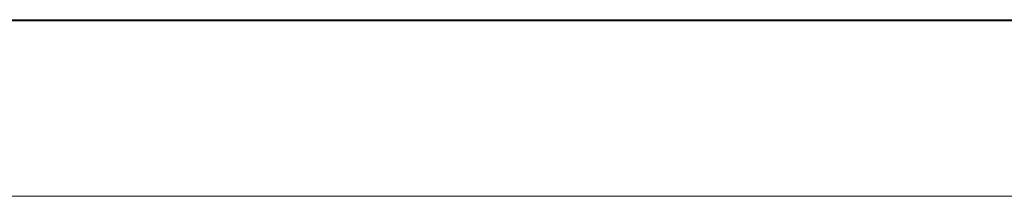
# Model space of a CAD drawing. Header units: inches. Extents: x 511 to 849, y 252 to 484.
# Tile 64 of 235: x 606.3 to 615.28, y 387.81 to 389.42. Entities that reach past the tile are written whole.
import ezdxf

# ---------------------------------------------------------------- set-up
doc = ezdxf.new("R2010")
doc.units = ezdxf.units.IN
doc.header["$MEASUREMENT"] = 0
doc.layers.add('1', color=7, linetype='Continuous')

# ---------------------------------------------------------------- blocks, each defined once
blk = doc.blocks.new('block 1539')
at = {"layer": '1', "color": 155, "lineweight": 18, "true_color": 0x4c7299}
blk.add_lwpolyline([(590.7189, 389.4177), (628.7189, 389.4177)], dxfattribs=at)
blk = doc.blocks.new('block 1872')
at = {"layer": '1', "color": 18, "lineweight": 13, "true_color": 0x4c0000}
blk.add_lwpolyline([(668.0568, 389.4077), (554.9353, 389.4077)], dxfattribs=at)
blk = doc.blocks.new('block 1874')
at = {"layer": '1', "color": 18, "lineweight": 13, "true_color": 0x4c0000}
blk.add_lwpolyline([(668.0568, 389.4077), (554.9353, 389.4077)], dxfattribs=at)
blk = doc.blocks.new('block 1910')
at = {"layer": '1', "color": 18, "lineweight": 13, "true_color": 0x4c0000}
blk.add_lwpolyline([(612.5082, 389.4077), (606.3876, 389.4077)], dxfattribs=at)
blk = doc.blocks.new('block 1911')
at = {"layer": '1', "color": 18, "lineweight": 13, "true_color": 0x4c0000}
blk.add_lwpolyline([(612.5097, 389.4077), (606.3891, 389.4077)], dxfattribs=at)
blk = doc.blocks.new('block 1922')
at = {"layer": '1', "color": 18, "lineweight": 13, "true_color": 0x4c0000}
blk.add_lwpolyline([(612.5097, 389.4077), (606.3891, 389.4077)], dxfattribs=at)
blk = doc.blocks.new('block 1928')
at = {"layer": '1', "color": 18, "lineweight": 13, "true_color": 0x4c0000}
blk.add_lwpolyline([(612.5082, 389.4077), (606.3876, 389.4077)], dxfattribs=at)
blk = doc.blocks.new('block 1975')
at = {"layer": '1', "color": 18, "lineweight": 13, "true_color": 0x4c0000}
blk.add_lwpolyline([(543.5966, 389.4077), (656.7181, 389.4077)], dxfattribs=at)
blk = doc.blocks.new('block 2006')
at = {"layer": '1', "color": 18, "lineweight": 13, "true_color": 0x4c0000}
blk.add_lwpolyline([(543.5966, 389.4077), (656.7181, 389.4077)], dxfattribs=at)
blk = doc.blocks.new('block 5152')
at = {"layer": '1', "color": 155, "lineweight": 18, "true_color": 0x4c7299}
blk.add_lwpolyline([(668.0568, 389.4077), (554.9353, 389.4077)], dxfattribs=at)
blk = doc.blocks.new('block 5162')
at = {"layer": '1', "color": 155, "lineweight": 18, "true_color": 0x4c7299}
blk.add_lwpolyline([(668.0568, 387.8077), (554.9353, 387.8077)], dxfattribs=at)
blk = doc.blocks.new('block 5172')
at = {"layer": '1', "color": 18, "lineweight": 13, "true_color": 0x4c0000}
for points in [[(668.0568, 389.4077), (591.2629, 389.4077), (572.0644, 389.4077), (562.4652, 389.4077), (557.6656, 389.4077), (555.2658, 389.4077), (554.3193, 389.4077)], [(544.9167, 389.4077), (583.3136, 389.4077), (621.7105, 389.4077), (640.909, 389.4077)]]:
    blk.add_lwpolyline(points, dxfattribs=at)
blk = doc.blocks.new('block 5203')
at = {"layer": '1', "color": 18, "lineweight": 13, "true_color": 0x4c0000}
blk.add_lwpolyline([(614.0995, 389.4077), (614.1006, 389.4077), (614.1041, 389.4077), (614.11, 389.4077), (614.1183, 389.4077), (614.1289, 389.4077), (614.1419, 389.4077), (614.1568, 389.4077), (614.1736, 389.4077), (614.1918, 389.4077), (614.2112, 389.4077), (614.2314, 389.4077), (614.253, 389.4077), (614.2759, 389.4077), (614.2998, 389.4077), (614.3496, 389.4077), (614.3994, 389.4077), (614.4233, 389.4077), (614.4462, 389.4077), (614.4678, 389.4077), (614.488, 389.4077), (614.5074, 389.4077), (614.5256, 389.4077), (614.5424, 389.4077), (614.5573, 389.4077), (614.5703, 389.4077), (614.5809, 389.4077), (614.5892, 389.4077), (614.5951, 389.4077), (614.5986, 389.4077), (614.5997, 389.4077), (614.5986, 389.4077), (614.5951, 389.4077), (614.5892, 389.4077), (614.5809, 389.4077), (614.5703, 389.4077), (614.5573, 389.4077), (614.5424, 389.4077), (614.5256, 389.4077), (614.5074, 389.4077), (614.488, 389.4077), (614.4678, 389.4077), (614.4462, 389.4077), (614.4233, 389.4077), (614.3994, 389.4077), (614.3496, 389.4077), (614.2998, 389.4077), (614.2759, 389.4077), (614.253, 389.4077), (614.2314, 389.4077), (614.2112, 389.4077), (614.1918, 389.4077), (614.1736, 389.4077), (614.1568, 389.4077), (614.1419, 389.4077), (614.1289, 389.4077), (614.1183, 389.4077), (614.1099, 389.4077), (614.1041, 389.4077), (614.1006, 389.4077), (614.0995, 389.4077)], dxfattribs=at)
blk = doc.blocks.new('block 5273')
at = {"layer": '1', "color": 18, "lineweight": 13, "true_color": 0x4c0000}
blk.add_lwpolyline([(614.0995, 389.4077), (614.1006, 389.4077), (614.1041, 389.4077), (614.11, 389.4077), (614.1183, 389.4077), (614.1289, 389.4077), (614.1419, 389.4077), (614.1568, 389.4077), (614.1736, 389.4077), (614.1918, 389.4077), (614.2112, 389.4077), (614.2314, 389.4077), (614.253, 389.4077), (614.2759, 389.4077), (614.2998, 389.4077), (614.3496, 389.4077), (614.3994, 389.4077), (614.4233, 389.4077), (614.4462, 389.4077), (614.4678, 389.4077), (614.488, 389.4077), (614.5074, 389.4077), (614.5256, 389.4077), (614.5424, 389.4077), (614.5573, 389.4077), (614.5703, 389.4077), (614.5809, 389.4077), (614.5892, 389.4077), (614.5951, 389.4077), (614.5986, 389.4077), (614.5997, 389.4077), (614.5986, 389.4077), (614.5951, 389.4077), (614.5892, 389.4077), (614.5809, 389.4077), (614.5703, 389.4077), (614.5573, 389.4077), (614.5424, 389.4077), (614.5256, 389.4077), (614.5074, 389.4077), (614.488, 389.4077), (614.4678, 389.4077), (614.4462, 389.4077), (614.4233, 389.4077), (614.3994, 389.4077), (614.3496, 389.4077), (614.2998, 389.4077), (614.2759, 389.4077), (614.253, 389.4077), (614.2314, 389.4077), (614.2112, 389.4077), (614.1918, 389.4077), (614.1736, 389.4077), (614.1568, 389.4077), (614.1419, 389.4077), (614.1289, 389.4077), (614.1183, 389.4077), (614.1099, 389.4077), (614.1041, 389.4077), (614.1006, 389.4077), (614.0995, 389.4077)], dxfattribs=at)
blk = doc.blocks.new('block 5350')
at = {"layer": '1', "color": 18, "lineweight": 13, "true_color": 0x4c0000}
for points in [[(668.0568, 389.4077), (591.2629, 389.4077), (572.0644, 389.4077), (562.4652, 389.4077), (557.6656, 389.4077), (555.2658, 389.4077), (554.3193, 389.4077)], [(544.9167, 389.4077), (583.3136, 389.4077), (621.7105, 389.4077), (640.909, 389.4077)]]:
    blk.add_lwpolyline(points, dxfattribs=at)
blk = doc.blocks.new('block 5517')
at = {"layer": '1', "color": 18, "lineweight": 13, "true_color": 0x4c0000}
blk.add_open_spline([(612.3675, 389.4077), (612.3321, 389.4077), (612.3143, 389.4077), (612.3143, 389.4077), (612.3143, 389.4077), (612.3304, 389.4077), (612.3626, 389.4077), (612.3949, 389.4077), (612.4347, 389.4077), (612.4819, 389.4077), (612.5293, 389.4077), (612.569, 389.4077), (612.6012, 389.4077), (612.6333, 389.4077), (612.6497, 389.4077), (612.6497, 389.4077), (612.6497, 389.4077), (612.6334, 389.4077), (612.6012, 389.4077), (612.5689, 389.4077), (612.5289, 389.4077), (612.4808, 389.4077), (612.4336, 389.4077), (612.3958, 389.4077), (612.3675, 389.4077)], degree=3, knots=[0, 0, 0, 0, 1, 1, 1, 2, 2, 2, 3, 3, 3, 4, 4, 4, 5, 5, 5, 6, 6, 6, 7, 7, 7, 8, 8, 8, 8], dxfattribs=at)
blk = doc.blocks.new('block 5518')
at = {"layer": '1', "color": 18, "lineweight": 13, "true_color": 0x4c0000}
blk.add_open_spline([(613.6711, 389.4077), (613.6357, 389.4077), (613.6179, 389.4077), (613.6179, 389.4077), (613.6179, 389.4077), (613.634, 389.4077), (613.6662, 389.4077), (613.6986, 389.4077), (613.7383, 389.4077), (613.7855, 389.4077), (613.833, 389.4077), (613.8727, 389.4077), (613.9049, 389.4077), (613.9369, 389.4077), (613.9534, 389.4077), (613.9534, 389.4077), (613.9534, 389.4077), (613.937, 389.4077), (613.9049, 389.4077), (613.8725, 389.4077), (613.8325, 389.4077), (613.7844, 389.4077), (613.7372, 389.4077), (613.6995, 389.4077), (613.6711, 389.4077)], degree=3, knots=[0, 0, 0, 0, 1, 1, 1, 2, 2, 2, 3, 3, 3, 4, 4, 4, 5, 5, 5, 6, 6, 6, 7, 7, 7, 8, 8, 8, 8], dxfattribs=at)
blk = doc.blocks.new('block 5520')
at = {"layer": '1', "color": 18, "lineweight": 13, "true_color": 0x4c0000}
blk.add_open_spline([(613.5949, 389.4077), (613.5398, 389.4077), (613.5121, 389.4077), (613.5121, 389.4077), (613.5121, 389.4077), (613.5222, 389.4077), (613.5426, 389.4077), (613.5629, 389.4077), (613.5934, 389.4077), (613.6336, 389.4077), (613.6738, 389.4077), (613.7246, 389.4077), (613.7855, 389.4077), (613.8306, 389.4077), (613.8701, 389.4077), (613.904, 389.4077), (613.9378, 389.4077), (613.966, 389.4077), (613.9881, 389.4077), (614.0102, 389.4077), (614.0276, 389.4077), (614.0403, 389.4077), (614.053, 389.4077), (614.0592, 389.4077), (614.0592, 389.4077), (614.0592, 389.4077), (614.0491, 389.4077), (614.0289, 389.4077), (614.0087, 389.4077), (613.9783, 389.4077), (613.9381, 389.4077), (613.8979, 389.4077), (613.8469, 389.4077), (613.7855, 389.4077), (613.7046, 389.4077), (613.6411, 389.4077), (613.5949, 389.4077)], degree=3, knots=[0, 0, 0, 0, 1, 1, 1, 2, 2, 2, 3, 3, 3, 4, 4, 4, 5, 5, 5, 6, 6, 6, 7, 7, 7, 8, 8, 8, 9, 9, 9, 10, 10, 10, 11, 11, 11, 12, 12, 12, 12], dxfattribs=at)
blk = doc.blocks.new('block 5528')
at = {"layer": '1', "color": 18, "lineweight": 13, "true_color": 0x4c0000}
blk.add_open_spline([(610.3367, 389.4077), (610.2882, 389.4077), (610.2603, 389.4077), (610.2534, 389.4077), (610.2878, 389.4077), (610.3221, 389.4077), (610.3565, 389.4077), (610.3683, 389.4077), (610.3884, 389.4077), (610.417, 389.4077), (610.4454, 389.4077), (610.4799, 389.4077), (610.5209, 389.4077), (610.5691, 389.4077), (610.6101, 389.4077), (610.6436, 389.4077), (610.6769, 389.4077), (610.6936, 389.4077), (610.6936, 389.4077), (610.6936, 389.4077), (610.6782, 389.4077), (610.6473, 389.4077), (610.6164, 389.4077), (610.5771, 389.4077), (610.5294, 389.4077), (610.5099, 389.4077), (610.4857, 389.4077), (610.4567, 389.4077), (610.4605, 389.4077), (610.4643, 389.4077), (610.4681, 389.4077), (610.5286, 389.4077), (610.5681, 389.4077), (610.6033, 389.4077), (610.6385, 389.4077), (610.6559, 389.4077), (610.6559, 389.4077), (610.6559, 389.4077), (610.643, 389.4077), (610.6174, 389.4077), (610.5919, 389.4077), (610.5588, 389.4077), (610.5185, 389.4077), (610.4784, 389.4077), (610.4451, 389.4077), (610.4183, 389.4077), (610.3917, 389.4077), (610.3745, 389.4077), (610.3668, 389.4077), (610.3324, 389.4077), (610.2981, 389.4077), (610.2637, 389.4077), (610.2764, 389.4077), (610.3049, 389.4077), (610.3496, 389.4077), (610.3942, 389.4077), (610.4498, 389.4077), (610.5161, 389.4077), (610.5621, 389.4077), (610.6041, 389.4077), (610.6428, 389.4077), (610.6813, 389.4077), (610.7106, 389.4077), (610.7312, 389.4077), (610.7517, 389.4077), (610.7617, 389.4077), (610.7617, 389.4077), (610.7617, 389.4077), (610.752, 389.4077), (610.7325, 389.4077), (610.7129, 389.4077), (610.6842, 389.4077), (610.6462, 389.4077), (610.6958, 389.4077), (610.7342, 389.4077), (610.7617, 389.4077), (610.7891, 389.4077), (610.8029, 389.4077), (610.8029, 389.4077), (610.8029, 389.4077), (610.7763, 389.4077), (610.7228, 389.4077), (610.6692, 389.4077), (610.6018, 389.4077), (610.5202, 389.4077), (610.4466, 389.4077), (610.3854, 389.4077), (610.3367, 389.4077)], degree=3, knots=[0, 0, 0, 0, 1, 1, 1, 2, 2, 2, 3, 3, 3, 4, 4, 4, 5, 5, 5, 6, 6, 6, 7, 7, 7, 8, 8, 8, 9, 9, 9, 10, 10, 10, 11, 11, 11, 12, 12, 12, 13, 13, 13, 14, 14, 14, 15, 15, 15, 16, 16, 16, 17, 17, 17, 18, 18, 18, 19, 19, 19, 20, 20, 20, 21, 21, 21, 22, 22, 22, 23, 23, 23, 24, 24, 24, 25, 25, 25, 26, 26, 26, 27, 27, 27, 28, 28, 28, 29, 29, 29, 29], dxfattribs=at)
blk = doc.blocks.new('block 5531')
at = {"layer": '1', "color": 18, "lineweight": 13, "true_color": 0x4c0000}
blk.add_open_spline([(614.3229, 389.4077), (614.2875, 389.4077), (614.2697, 389.4077), (614.2697, 389.4077), (614.2697, 389.4077), (614.2858, 389.4077), (614.318, 389.4077), (614.3504, 389.4077), (614.3901, 389.4077), (614.4373, 389.4077), (614.4848, 389.4077), (614.5245, 389.4077), (614.5567, 389.4077), (614.5888, 389.4077), (614.6052, 389.4077), (614.6052, 389.4077), (614.6052, 389.4077), (614.5889, 389.4077), (614.5567, 389.4077), (614.5244, 389.4077), (614.4843, 389.4077), (614.4363, 389.4077), (614.389, 389.4077), (614.3513, 389.4077), (614.3229, 389.4077)], degree=3, knots=[0, 0, 0, 0, 1, 1, 1, 2, 2, 2, 3, 3, 3, 4, 4, 4, 5, 5, 5, 6, 6, 6, 7, 7, 7, 8, 8, 8, 8], dxfattribs=at)
blk = doc.blocks.new('block 5533')
at = {"layer": '1', "color": 18, "lineweight": 13, "true_color": 0x4c0000}
blk.add_open_spline([(611.0347, 389.4077), (611.1718, 389.4077), (611.309, 389.4077), (611.4461, 389.4077), (611.2612, 389.4077), (611.0764, 389.4077), (610.8915, 389.4077), (610.8909, 389.4077), (610.8947, 389.4077), (610.9031, 389.4077), (610.9177, 389.4077), (610.9402, 389.4077), (610.9714, 389.4077), (611.0025, 389.4077), (611.0475, 389.4077), (611.1061, 389.4077), (611.1974, 389.4077), (611.259, 389.4077), (611.2911, 389.4077), (611.3234, 389.4077), (611.3392, 389.4077), (611.3392, 389.4077), (611.3392, 389.4077), (611.3246, 389.4077), (611.2954, 389.4077), (611.2664, 389.4077), (611.228, 389.4077), (611.1813, 389.4077), (611.1315, 389.4077), (611.092, 389.4077), (611.0621, 389.4077), (611.0322, 389.4077), (611.0173, 389.4077), (611.0173, 389.4077), (610.9816, 389.4077), (610.9463, 389.4077), (610.911, 389.4077), (610.9183, 389.4077), (610.9456, 389.4077), (610.9928, 389.4077), (611.0401, 389.4077), (611.1038, 389.4077), (611.1834, 389.4077), (611.2639, 389.4077), (611.3276, 389.4077), (611.3746, 389.4077), (611.4216, 389.4077), (611.445, 389.4077), (611.445, 389.4077), (611.445, 389.4077), (611.4382, 389.4077), (611.4244, 389.4077), (611.4107, 389.4077), (611.3879, 389.4077), (611.356, 389.4077), (611.3241, 389.4077), (611.2712, 389.4077), (611.1971, 389.4077), (611.1356, 389.4077), (611.0956, 389.4077), (611.0782, 389.4077), (611.0608, 389.4077), (611.046, 389.4077), (611.0347, 389.4077)], degree=3, knots=[0, 0, 0, 0, 1, 1, 1, 2, 2, 2, 3, 3, 3, 4, 4, 4, 5, 5, 5, 6, 6, 6, 7, 7, 7, 8, 8, 8, 9, 9, 9, 10, 10, 10, 11, 11, 11, 12, 12, 12, 13, 13, 13, 14, 14, 14, 15, 15, 15, 16, 16, 16, 17, 17, 17, 18, 18, 18, 19, 19, 19, 20, 20, 20, 21, 21, 21, 21], dxfattribs=at)
blk = doc.blocks.new('block 5545')
at = {"layer": '1', "color": 18, "lineweight": 13, "true_color": 0x4c0000}
blk.add_open_spline([(615.2038, 389.4077), (615.1694, 389.4077), (615.1351, 389.4077), (615.1008, 389.4077), (615.0759, 389.4077), (615.0434, 389.4077), (615.0031, 389.4077), (614.9626, 389.4077), (614.9267, 389.4077), (614.8947, 389.4077), (614.9522, 389.4077), (615.0027, 389.4077), (615.0458, 389.4077), (615.089, 389.4077), (615.1194, 389.4077), (615.1372, 389.4077), (615.1594, 389.4077), (615.1816, 389.4077), (615.2038, 389.4077)], degree=3, knots=[0, 0, 0, 0, 1, 1, 1, 2, 2, 2, 3, 3, 3, 4, 4, 4, 5, 5, 5, 6, 6, 6, 6], dxfattribs=at)
blk = doc.blocks.new('block 5547')
at = {"layer": '1', "color": 18, "lineweight": 13, "true_color": 0x4c0000}
blk.add_open_spline([(613.0193, 389.4077), (612.9839, 389.4077), (612.9661, 389.4077), (612.9661, 389.4077), (612.9661, 389.4077), (612.9822, 389.4077), (613.0144, 389.4077), (613.0467, 389.4077), (613.0865, 389.4077), (613.1337, 389.4077), (613.1811, 389.4077), (613.2208, 389.4077), (613.253, 389.4077), (613.2851, 389.4077), (613.3016, 389.4077), (613.3016, 389.4077), (613.3016, 389.4077), (613.2852, 389.4077), (613.253, 389.4077), (613.2207, 389.4077), (613.1807, 389.4077), (613.1326, 389.4077), (613.0854, 389.4077), (613.0476, 389.4077), (613.0193, 389.4077)], degree=3, knots=[0, 0, 0, 0, 1, 1, 1, 2, 2, 2, 3, 3, 3, 4, 4, 4, 5, 5, 5, 6, 6, 6, 7, 7, 7, 8, 8, 8, 8], dxfattribs=at)
blk = doc.blocks.new('block 5548')
at = {"layer": '1', "color": 18, "lineweight": 13, "true_color": 0x4c0000}
blk.add_open_spline([(609.5535, 389.4077), (609.5181, 389.4077), (609.4826, 389.4077), (609.4471, 389.4077), (609.4851, 389.4077), (609.5231, 389.4077), (609.561, 389.4077), (609.7079, 389.4077), (609.8548, 389.4077), (610.0017, 389.4077), (610.0372, 389.4077), (610.0726, 389.4077), (610.1082, 389.4077), (610.0701, 389.4077), (610.0322, 389.4077), (609.9942, 389.4077), (609.8473, 389.4077), (609.7004, 389.4077), (609.5535, 389.4077)], degree=3, knots=[0, 0, 0, 0, 1, 1, 1, 2, 2, 2, 3, 3, 3, 4, 4, 4, 5, 5, 5, 6, 6, 6, 6], dxfattribs=at)
blk = doc.blocks.new('block 5553')
at = {"layer": '1', "color": 18, "lineweight": 13, "true_color": 0x4c0000}
blk.add_open_spline([(612.2913, 389.4077), (612.2361, 389.4077), (612.2084, 389.4077), (612.2084, 389.4077), (612.2084, 389.4077), (612.2185, 389.4077), (612.2389, 389.4077), (612.2593, 389.4077), (612.2898, 389.4077), (612.3299, 389.4077), (612.3702, 389.4077), (612.4209, 389.4077), (612.4819, 389.4077), (612.527, 389.4077), (612.5664, 389.4077), (612.6004, 389.4077), (612.6342, 389.4077), (612.6624, 389.4077), (612.6845, 389.4077), (612.7066, 389.4077), (612.724, 389.4077), (612.7366, 389.4077), (612.7494, 389.4077), (612.7555, 389.4077), (612.7555, 389.4077), (612.7555, 389.4077), (612.7454, 389.4077), (612.7253, 389.4077), (612.7051, 389.4077), (612.6746, 389.4077), (612.6345, 389.4077), (612.5942, 389.4077), (612.5433, 389.4077), (612.4819, 389.4077), (612.401, 389.4077), (612.3374, 389.4077), (612.2913, 389.4077)], degree=3, knots=[0, 0, 0, 0, 1, 1, 1, 2, 2, 2, 3, 3, 3, 4, 4, 4, 5, 5, 5, 6, 6, 6, 7, 7, 7, 8, 8, 8, 9, 9, 9, 10, 10, 10, 11, 11, 11, 12, 12, 12, 12], dxfattribs=at)
blk = doc.blocks.new('block 5556')
at = {"layer": '1', "color": 18, "lineweight": 13, "true_color": 0x4c0000}
blk.add_open_spline([(614.2468, 389.4077), (614.1916, 389.4077), (614.1639, 389.4077), (614.1639, 389.4077), (614.1639, 389.4077), (614.174, 389.4077), (614.1944, 389.4077), (614.2147, 389.4077), (614.2453, 389.4077), (614.2854, 389.4077), (614.3256, 389.4077), (614.3764, 389.4077), (614.4373, 389.4077), (614.4824, 389.4077), (614.5219, 389.4077), (614.5558, 389.4077), (614.5896, 389.4077), (614.6178, 389.4077), (614.6399, 389.4077), (614.6621, 389.4077), (614.6794, 389.4077), (614.6921, 389.4077), (614.7048, 389.4077), (614.711, 389.4077), (614.711, 389.4077), (614.711, 389.4077), (614.7009, 389.4077), (614.6807, 389.4077), (614.6605, 389.4077), (614.6301, 389.4077), (614.5899, 389.4077), (614.5497, 389.4077), (614.4987, 389.4077), (614.4373, 389.4077), (614.3564, 389.4077), (614.2929, 389.4077), (614.2468, 389.4077)], degree=3, knots=[0, 0, 0, 0, 1, 1, 1, 2, 2, 2, 3, 3, 3, 4, 4, 4, 5, 5, 5, 6, 6, 6, 7, 7, 7, 8, 8, 8, 9, 9, 9, 10, 10, 10, 11, 11, 11, 12, 12, 12, 12], dxfattribs=at)
blk = doc.blocks.new('block 5558')
at = {"layer": '1', "color": 18, "lineweight": 13, "true_color": 0x4c0000}
blk.add_open_spline([(610.4681, 389.4077), (610.4749, 389.4077), (610.4805, 389.4077), (610.4848, 389.4077)], degree=3, dxfattribs=at)
blk = doc.blocks.new('block 5561')
at = {"layer": '1', "color": 18, "lineweight": 13, "true_color": 0x4c0000}
blk.add_open_spline([(611.9447, 389.4077), (611.9103, 389.4077), (611.876, 389.4077), (611.8417, 389.4077), (611.8168, 389.4077), (611.7844, 389.4077), (611.744, 389.4077), (611.7035, 389.4077), (611.6676, 389.4077), (611.6356, 389.4077), (611.6931, 389.4077), (611.7436, 389.4077), (611.7867, 389.4077), (611.8299, 389.4077), (611.8603, 389.4077), (611.8781, 389.4077), (611.9003, 389.4077), (611.9225, 389.4077), (611.9447, 389.4077)], degree=3, knots=[0, 0, 0, 0, 1, 1, 1, 2, 2, 2, 3, 3, 3, 4, 4, 4, 5, 5, 5, 6, 6, 6, 6], dxfattribs=at)
blk = doc.blocks.new('block 5564')
at = {"layer": '1', "color": 18, "lineweight": 13, "true_color": 0x4c0000}
blk.add_open_spline([(612.9431, 389.4077), (612.888, 389.4077), (612.8603, 389.4077), (612.8603, 389.4077), (612.8603, 389.4077), (612.8704, 389.4077), (612.8907, 389.4077), (612.9111, 389.4077), (612.9416, 389.4077), (612.9817, 389.4077), (613.022, 389.4077), (613.0728, 389.4077), (613.1337, 389.4077), (613.1788, 389.4077), (613.2183, 389.4077), (613.2522, 389.4077), (613.286, 389.4077), (613.3142, 389.4077), (613.3363, 389.4077), (613.3584, 389.4077), (613.3758, 389.4077), (613.3885, 389.4077), (613.4012, 389.4077), (613.4074, 389.4077), (613.4074, 389.4077), (613.4074, 389.4077), (613.3973, 389.4077), (613.3771, 389.4077), (613.3569, 389.4077), (613.3264, 389.4077), (613.2863, 389.4077), (613.2461, 389.4077), (613.1951, 389.4077), (613.1337, 389.4077), (613.0528, 389.4077), (612.9893, 389.4077), (612.9431, 389.4077)], degree=3, knots=[0, 0, 0, 0, 1, 1, 1, 2, 2, 2, 3, 3, 3, 4, 4, 4, 5, 5, 5, 6, 6, 6, 7, 7, 7, 8, 8, 8, 9, 9, 9, 10, 10, 10, 11, 11, 11, 12, 12, 12, 12], dxfattribs=at)
blk = doc.blocks.new('block 5583')
at = {"layer": '1', "color": 18, "lineweight": 13, "true_color": 0x4c0000}
blk.add_open_spline([(614.4373, 389.4077), (614.4814, 389.4077), (614.5452, 389.4077), (614.6282, 389.4077), (614.5588, 389.4077), (614.5076, 389.4077), (614.4741, 389.4077), (614.4406, 389.4077), (614.4239, 389.4077), (614.4239, 389.4077), (614.4239, 389.4077), (614.4594, 389.4077), (614.5306, 389.4077), (614.602, 389.4077), (614.6969, 389.4077), (614.815, 389.4077), (614.9343, 389.4077), (615.0298, 389.4077), (615.1023, 389.4077), (615.175, 389.4077), (615.2111, 389.4077), (615.2111, 389.4077), (615.2111, 389.4077), (615.1947, 389.4077), (615.1616, 389.4077), (615.1285, 389.4077), (615.0779, 389.4077), (615.0103, 389.4077), (615.0939, 389.4077), (615.1577, 389.4077), (615.2013, 389.4077), (615.245, 389.4077), (615.2668, 389.4077), (615.2668, 389.4077), (615.2668, 389.4077), (615.2257, 389.4077), (615.1434, 389.4077), (615.0608, 389.4077), (614.9524, 389.4077), (614.8178, 389.4077), (614.6833, 389.4077), (614.5748, 389.4077), (614.4926, 389.4077), (614.4105, 389.4077), (614.3688, 389.4077), (614.3688, 389.4077), (614.3688, 389.4077), (614.3915, 389.4077), (614.4373, 389.4077)], degree=3, knots=[0, 0, 0, 0, 1, 1, 1, 2, 2, 2, 3, 3, 3, 4, 4, 4, 5, 5, 5, 6, 6, 6, 7, 7, 7, 8, 8, 8, 9, 9, 9, 10, 10, 10, 11, 11, 11, 12, 12, 12, 13, 13, 13, 14, 14, 14, 15, 15, 15, 16, 16, 16, 16], dxfattribs=at)
blk = doc.blocks.new('block 5584')
at = {"layer": '1', "color": 18, "lineweight": 13, "true_color": 0x4c0000}
blk.add_open_spline([(614.6582, 389.4077), (614.616, 389.4077), (614.5947, 389.4077), (614.5947, 389.4077), (614.5947, 389.4077), (614.6156, 389.4077), (614.6571, 389.4077), (614.6988, 389.4077), (614.7526, 389.4077), (614.8189, 389.4077), (614.8834, 389.4077), (614.936, 389.4077), (614.9775, 389.4077), (615.019, 389.4077), (615.0392, 389.4077), (615.0392, 389.4077), (615.0392, 389.4077), (615.0179, 389.4077), (614.9754, 389.4077), (614.933, 389.4077), (614.8802, 389.4077), (614.8171, 389.4077), (614.753, 389.4077), (614.7, 389.4077), (614.6582, 389.4077)], degree=3, knots=[0, 0, 0, 0, 1, 1, 1, 2, 2, 2, 3, 3, 3, 4, 4, 4, 5, 5, 5, 6, 6, 6, 7, 7, 7, 8, 8, 8, 8], dxfattribs=at)
blk = doc.blocks.new('block 5585')
at = {"layer": '1', "color": 18, "lineweight": 13, "true_color": 0x4c0000}
blk.add_open_spline([(614.6184, 389.4077), (614.5668, 389.4077), (614.541, 389.4077), (614.541, 389.4077), (614.541, 389.4077), (614.5522, 389.4077), (614.5748, 389.4077), (614.5976, 389.4077), (614.631, 389.4077), (614.6756, 389.4077), (614.7202, 389.4077), (614.7683, 389.4077), (614.8199, 389.4077), (614.8997, 389.4077), (614.9656, 389.4077), (615.0179, 389.4077), (615.0703, 389.4077), (615.096, 389.4077), (615.096, 389.4077), (615.096, 389.4077), (615.0692, 389.4077), (615.0155, 389.4077), (614.9618, 389.4077), (614.8949, 389.4077), (614.8143, 389.4077), (614.7356, 389.4077), (614.6704, 389.4077), (614.6184, 389.4077)], degree=3, knots=[0, 0, 0, 0, 1, 1, 1, 2, 2, 2, 3, 3, 3, 4, 4, 4, 5, 5, 5, 6, 6, 6, 7, 7, 7, 8, 8, 8, 9, 9, 9, 9], dxfattribs=at)
blk = doc.blocks.new('block 5586')
at = {"layer": '1', "color": 18, "lineweight": 13, "true_color": 0x4c0000}
blk.add_open_spline([(613.6813, 389.4077), (613.5081, 389.4077), (613.3348, 389.4077), (613.1615, 389.4077), (613.332, 389.4077), (613.5025, 389.4077), (613.673, 389.4077), (613.7769, 389.4077), (613.8605, 389.4077), (613.9233, 389.4077), (613.9863, 389.4077), (614.0355, 389.4077), (614.0711, 389.4077), (614.1067, 389.4077), (614.1244, 389.4077), (614.1244, 389.4077), (614.1244, 389.4077), (614.1087, 389.4077), (614.077, 389.4077), (614.0454, 389.4077), (613.9979, 389.4077), (613.9341, 389.4077), (614.0164, 389.4077), (614.0798, 389.4077), (614.1241, 389.4077), (614.1684, 389.4077), (614.1907, 389.4077), (614.1907, 389.4077), (614.1907, 389.4077), (614.1771, 389.4077), (614.1502, 389.4077), (614.1232, 389.4077), (614.0899, 389.4077), (614.0502, 389.4077), (614.0102, 389.4077), (613.9609, 389.4077), (613.901, 389.4077), (613.8414, 389.4077), (613.7678, 389.4077), (613.6813, 389.4077)], degree=3, knots=[0, 0, 0, 0, 1, 1, 1, 2, 2, 2, 3, 3, 3, 4, 4, 4, 5, 5, 5, 6, 6, 6, 7, 7, 7, 8, 8, 8, 9, 9, 9, 10, 10, 10, 11, 11, 11, 12, 12, 12, 13, 13, 13, 13], dxfattribs=at)
blk = doc.blocks.new('block 5587')
at = {"layer": '1', "color": 18, "lineweight": 13, "true_color": 0x4c0000}
blk.add_open_spline([(613.3418, 389.4077), (613.4401, 389.4077), (613.5384, 389.4077), (613.6367, 389.4077), (613.7166, 389.4077), (613.7737, 389.4077), (613.8086, 389.4077), (613.8542, 389.4077), (613.8891, 389.4077), (613.9121, 389.4077), (613.9354, 389.4077), (613.947, 389.4077), (613.947, 389.4077), (613.947, 389.4077), (613.9362, 389.4077), (613.9146, 389.4077), (613.8928, 389.4077), (613.8619, 389.4077), (613.8215, 389.4077), (613.7814, 389.4077), (613.712, 389.4077), (613.6144, 389.4077), (613.5235, 389.4077), (613.4327, 389.4077), (613.3418, 389.4077)], degree=3, knots=[0, 0, 0, 0, 1, 1, 1, 2, 2, 2, 3, 3, 3, 4, 4, 4, 5, 5, 5, 6, 6, 6, 7, 7, 7, 8, 8, 8, 8], dxfattribs=at)
blk = doc.blocks.new('block 5588')
at = {"layer": '1', "color": 18, "lineweight": 13, "true_color": 0x4c0000}
blk.add_open_spline([(613.3418, 389.4077), (613.455, 389.4077), (613.5682, 389.4077), (613.6813, 389.4077), (613.7396, 389.4077), (613.7803, 389.4077), (613.8041, 389.4077), (613.8455, 389.4077), (613.8801, 389.4077), (613.9083, 389.4077), (613.9358, 389.4077), (613.9588, 389.4077), (613.977, 389.4077), (613.995, 389.4077), (614.0038, 389.4077), (614.0038, 389.4077), (614.0038, 389.4077), (613.9909, 389.4077), (613.9648, 389.4077), (613.9384, 389.4077), (613.9027, 389.4077), (613.8563, 389.4077), (613.8104, 389.4077), (613.7437, 389.4077), (613.6569, 389.4077), (613.5519, 389.4077), (613.4468, 389.4077), (613.3418, 389.4077)], degree=3, knots=[0, 0, 0, 0, 1, 1, 1, 2, 2, 2, 3, 3, 3, 4, 4, 4, 5, 5, 5, 6, 6, 6, 7, 7, 7, 8, 8, 8, 9, 9, 9, 9], dxfattribs=at)
blk = doc.blocks.new('block 5589')
at = {"layer": '1', "color": 18, "lineweight": 13, "true_color": 0x4c0000}
blk.add_open_spline([(612.9625, 389.4077), (612.7911, 389.4077), (612.6197, 389.4077), (612.4483, 389.4077), (612.6197, 389.4077), (612.7911, 389.4077), (612.9625, 389.4077)], degree=3, knots=[0, 0, 0, 0, 1, 1, 1, 2, 2, 2, 2], dxfattribs=at)
blk = doc.blocks.new('block 5590')
at = {"layer": '1', "color": 18, "lineweight": 13, "true_color": 0x4c0000}
blk.add_open_spline([(612.2172, 389.4077), (612.157, 389.4077), (612.0968, 389.4077), (612.0366, 389.4077), (612.0968, 389.4077), (612.157, 389.4077), (612.2172, 389.4077)], degree=3, knots=[0, 0, 0, 0, 1, 1, 1, 2, 2, 2, 2], dxfattribs=at)
blk = doc.blocks.new('block 5591')
at = {"layer": '1', "color": 18, "lineweight": 13, "true_color": 0x4c0000}
blk.add_open_spline([(610.7498, 389.4077), (610.7024, 389.4077), (610.6773, 389.4077), (610.6749, 389.4077), (610.7316, 389.4077), (610.7883, 389.4077), (610.845, 389.4077), (610.853, 389.4077), (610.8719, 389.4077), (610.9015, 389.4077), (610.931, 389.4077), (610.9764, 389.4077), (611.0385, 389.4077), (611.1005, 389.4077), (611.1703, 389.4077), (611.2477, 389.4077), (611.3163, 389.4077), (611.377, 389.4077), (611.43, 389.4077), (611.4828, 389.4077), (611.5217, 389.4077), (611.5475, 389.4077), (611.5731, 389.4077), (611.5862, 389.4077), (611.5862, 389.4077), (611.5862, 389.4077), (611.5736, 389.4077), (611.5489, 389.4077), (611.5239, 389.4077), (611.483, 389.4077), (611.4262, 389.4077), (611.3896, 389.4077), (611.3087, 389.4077), (611.1835, 389.4077), (611.0584, 389.4077), (610.9705, 389.4077), (610.9203, 389.4077), (610.8557, 389.4077), (610.807, 389.4077), (610.7749, 389.4077), (610.7429, 389.4077), (610.7272, 389.4077), (610.7272, 389.4077), (610.7272, 389.4077), (610.7467, 389.4077), (610.7858, 389.4077), (610.8246, 389.4077), (610.8816, 389.4077), (610.9566, 389.4077), (611.0315, 389.4077), (611.1148, 389.4077), (611.2069, 389.4077), (611.3076, 389.4077), (611.3969, 389.4077), (611.4739, 389.4077), (611.5514, 389.4077), (611.6106, 389.4077), (611.6521, 389.4077), (611.6937, 389.4077), (611.7159, 389.4077), (611.719, 389.4077), (611.6614, 389.4077), (611.6037, 389.4077), (611.5461, 389.4077), (611.5367, 389.4077), (611.5053, 389.4077), (611.4516, 389.4077), (611.3977, 389.4077), (611.3188, 389.4077), (611.2142, 389.4077), (611.1051, 389.4077), (611.0256, 389.4077), (610.9757, 389.4077), (610.9257, 389.4077), (610.9008, 389.4077), (610.9008, 389.4077), (610.9008, 389.4077), (610.9186, 389.4077), (610.9538, 389.4077), (610.9886, 389.4077), (611.0793, 389.4077), (611.2257, 389.4077), (611.3724, 389.4077), (611.4729, 389.4077), (611.5276, 389.4077), (611.6067, 389.4077), (611.6653, 389.4077), (611.7033, 389.4077), (611.7412, 389.4077), (611.7598, 389.4077), (611.7598, 389.4077), (611.7598, 389.4077), (611.7392, 389.4077), (611.6977, 389.4077), (611.6562, 389.4077), (611.5963, 389.4077), (611.5185, 389.4077), (611.4406, 389.4077), (611.3533, 389.4077), (611.256, 389.4077), (611.1326, 389.4077), (611.0294, 389.4077), (610.9461, 389.4077), (610.8628, 389.4077), (610.7973, 389.4077), (610.7498, 389.4077)], degree=3, knots=[0, 0, 0, 0, 1, 1, 1, 2, 2, 2, 3, 3, 3, 4, 4, 4, 5, 5, 5, 6, 6, 6, 7, 7, 7, 8, 8, 8, 9, 9, 9, 10, 10, 10, 11, 11, 11, 12, 12, 12, 13, 13, 13, 14, 14, 14, 15, 15, 15, 16, 16, 16, 17, 17, 17, 18, 18, 18, 19, 19, 19, 20, 20, 20, 21, 21, 21, 22, 22, 22, 23, 23, 23, 24, 24, 24, 25, 25, 25, 26, 26, 26, 27, 27, 27, 28, 28, 28, 29, 29, 29, 30, 30, 30, 31, 31, 31, 32, 32, 32, 33, 33, 33, 34, 34, 34, 35, 35, 35, 35], dxfattribs=at)

msp = doc.modelspace()

# ---------------------------------------------------------------- block references
at = {"layer": '1'}
for name in ['block 5172', 'block 5350', 'block 1975', 'block 2006', 'block 1872', 'block 1874', 'block 5152', 'block 1539', 'block 1910', 'block 1928', 'block 1911', 'block 1922', 'block 5548', 'block 5528', 'block 5558', 'block 5591', 'block 5533', 'block 5561', 'block 5590', 'block 5553', 'block 5517', 'block 5589', 'block 5564', 'block 5547', 'block 5586', 'block 5587', 'block 5588', 'block 5520', 'block 5518', 'block 5203', 'block 5273', 'block 5556', 'block 5531', 'block 5583', 'block 5585', 'block 5584', 'block 5545', 'block 5162']:
    msp.add_blockref(name, (0, 0), dxfattribs=at)

doc.saveas('drawing.dxf')
